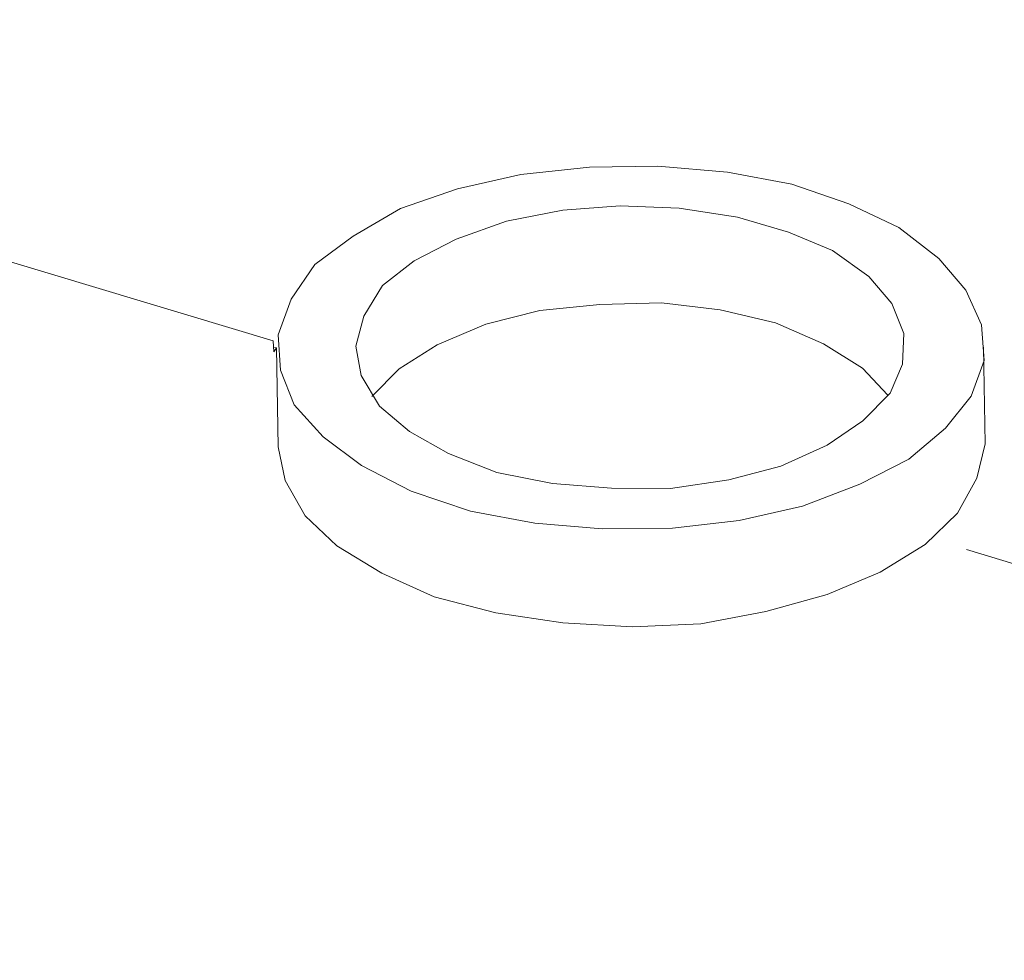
# Model space of a CAD drawing. Header units: inches. Extents: x -7 to 6.8, y -5.2 to 5.1.
# Tile 17 of 37: x 1.738 to 2.088, y -1.808 to -1.473. Entities that reach past the tile are written whole.
import ezdxf

# ---------------------------------------------------------------- set-up
doc = ezdxf.new("R2010")
doc.units = ezdxf.units.IN
doc.header["$MEASUREMENT"] = 0
doc.layers.add('Layer 1', color=7, linetype='Continuous')

msp = doc.modelspace()

# ---------------------------------------------------------------- linework, layer by layer
at = {"layer": 'Layer 1', "lineweight": 9}
msp.add_open_spline([(4.37881, -1.76892), (4.37881, -1.76892), (4.40569, -1.76573), (4.40569, -1.76573), (4.40569, -1.76573), (4.40569, -1.76573), (4.44131, -1.80813), (4.44131, -1.80813), (4.44131, -1.80813), (4.44131, -1.80813), (4.47298, -1.85086), (4.47298, -1.85086), (4.47298, -1.85086), (4.47298, -1.85086), (4.5015, -1.89399), (4.5015, -1.89399), (4.5015, -1.89399), (4.5015, -1.89399), (4.52684, -1.93754), (4.52684, -1.93754), (4.52684, -1.93754), (4.52684, -1.93754), (4.54833, -1.98063), (4.54833, -1.98063), (4.54833, -1.98063), (4.54833, -1.98063), (4.56674, -2.02336), (4.56674, -2.02336), (4.56674, -2.02336), (4.56674, -2.02336), (4.58131, -2.06564), (4.58131, -2.06564), (4.58131, -2.06564), (4.58131, -2.06564), (4.57761, -2.0777), (4.57761, -2.0777), (4.57761, -2.0777), (4.57761, -2.0777), (4.58564, -2.11531), (4.58564, -2.11531), (4.58564, -2.11531), (4.58564, -2.11531), (4.59246, -2.16371), (4.59246, -2.16371), (4.59246, -2.16371), (4.59246, -2.16371), (4.59262, -2.16635), (4.59262, -2.16635), (4.59262, -2.16635), (4.59262, -2.16635), (4.59801, -2.19635), (4.59801, -2.19635), (4.59801, -2.19635), (4.59801, -2.19635), (4.60171, -2.23815), (4.60171, -2.23815), (4.60171, -2.23815), (4.60171, -2.23815), (4.60156, -2.27948), (4.60156, -2.27948), (4.60156, -2.27948), (4.60156, -2.27948), (4.60039, -2.30276), (4.60039, -2.30276), (4.60039, -2.30276), (4.60039, -2.30276), (4.98759, -3.24234), (4.98759, -3.24234), (4.98759, -3.24234), (4.98759, -3.24234), (4.9838, -3.27467), (4.9838, -3.27467), (4.9838, -3.27467), (4.9838, -3.27467), (4.9427, -3.29231), (4.9427, -3.29231), (4.9427, -3.29231), (4.9427, -3.29231), (4.93312, -3.37434), (4.93312, -3.37434), (4.93312, -3.37434), (4.93312, -3.37434), (4.96355, -3.44788), (4.96355, -3.44788), (4.96355, -3.44788), (4.96355, -3.44788), (4.95976, -3.48022), (4.95976, -3.48022), (4.95976, -3.48022), (4.95976, -3.48022), (4.83077, -3.53557), (4.83077, -3.53557), (4.83077, -3.53557), (4.83077, -3.53557), (4.83044, -3.53844), (4.83044, -3.53844), (4.83044, -3.53844), (4.83044, -3.53844), (4.80006, -3.55128), (4.80006, -3.55128), (4.80006, -3.55128), (4.80006, -3.55128), (4.44643, -3.28473), (4.44643, -3.28473), (4.44643, -3.28473), (4.44643, -3.28473), (4.39596, -3.28473), (4.39596, -3.28473), (4.39596, -3.28473), (4.39596, -3.28473), (4.41302, -3.29765), (4.41302, -3.29765), (4.41302, -3.29765), (4.41302, -3.29765), (4.46663, -3.30626), (4.46663, -3.30626), (4.46663, -3.30626), (4.46663, -3.30626), (4.57419, -3.38752), (4.57419, -3.38752), (4.57419, -3.38752), (4.57419, -3.38752), (4.5704, -3.41985), (4.5704, -3.41985), (4.5704, -3.41985), (4.5704, -3.41985), (4.56653, -3.45295), (4.56653, -3.45295), (4.56653, -3.45295), (4.56653, -3.45295), (4.53862, -3.46474), (4.53862, -3.46474), (4.53862, -3.46474), (4.53862, -3.46474), (4.52199, -3.60693), (4.52199, -3.60693), (4.52199, -3.60693), (4.52199, -3.60693), (4.54849, -3.6272), (4.54849, -3.6272), (4.54849, -3.6272), (4.54849, -3.6272), (4.54471, -3.65954), (4.54471, -3.65954), (4.54471, -3.65954), (4.54471, -3.65954), (4.51433, -3.67237), (4.51433, -3.67237), (4.51433, -3.67237), (4.51433, -3.67237), (4.51211, -3.67133), (4.51211, -3.67133), (4.51211, -3.67133), (4.51211, -3.67133), (4.39139, -3.72276), (4.39139, -3.72276), (4.39139, -3.72276), (4.39139, -3.72276), (3.20952, -3.36073), (3.20952, -3.36073), (3.20952, -3.36073), (3.20952, -3.36073), (3.15775, -3.36153), (3.15775, -3.36153), (3.15775, -3.36153), (3.15775, -3.36153), (3.10332, -3.35985), (3.10332, -3.35985), (3.10332, -3.35985), (3.10332, -3.35985), (3.04787, -3.35916), (3.04787, -3.35916), (3.04787, -3.35916), (3.04787, -3.35916), (3.06229, -3.36996), (3.06229, -3.36996), (3.06229, -3.36996), (3.06229, -3.36996), (3.03828, -3.40218), (3.03828, -3.40218), (3.03828, -3.40218), (3.03828, -3.40218), (3.02397, -3.39114), (3.02397, -3.39114), (3.02397, -3.39114), (3.02397, -3.39114), (2.99628, -3.4277), (2.99628, -3.4277), (2.99628, -3.4277), (2.99628, -3.4277), (2.9617, -3.44317), (2.9617, -3.44317), (2.9617, -3.44317), (2.9617, -3.44317), (2.96161, -3.44394), (2.96161, -3.44394), (2.96161, -3.44394), (2.96161, -3.44394), (2.93123, -3.45677), (2.93123, -3.45677), (2.93123, -3.45677), (2.93123, -3.45677), (2.93039, -3.45646), (2.93039, -3.45646), (2.93039, -3.45646), (2.93039, -3.45646), (2.89606, -3.47061), (2.89606, -3.47061), (2.89606, -3.47061), (2.89606, -3.47061), (2.87743, -3.45704), (2.87743, -3.45704), (2.87743, -3.45704), (2.87743, -3.45704), (2.7771, -3.42557), (2.7771, -3.42557), (2.7771, -3.42557), (2.7771, -3.42557), (2.76078, -3.43293), (2.76078, -3.43293), (2.76078, -3.43293), (2.76078, -3.43293), (2.73865, -3.44205), (2.73865, -3.44205), (2.73865, -3.44205), (2.73865, -3.44205), (2.6853, -3.43113), (2.6853, -3.43113), (2.6853, -3.43113), (2.6853, -3.43113), (2.67163, -3.421), (2.67163, -3.421), (2.67163, -3.421), (2.67163, -3.421), (2.66338, -3.43169), (2.66338, -3.43169), (2.66338, -3.43169), (2.66338, -3.43169), (2.57585, -3.36604), (2.57585, -3.36604), (2.57585, -3.36604), (2.57585, -3.36604), (2.2775, -3.14187), (2.2775, -3.14187), (2.2775, -3.14187), (2.2775, -3.14187), (2.212, -3.11435), (2.212, -3.11435), (2.212, -3.11435), (2.212, -3.11435), (2.14609, -3.08401), (2.14609, -3.08401), (2.14609, -3.08401), (2.14609, -3.08401), (2.08259, -3.05317), (2.08259, -3.05317), (2.08259, -3.05317), (2.08259, -3.05317), (2.05963, -3.05595), (2.05963, -3.05595), (2.05963, -3.05595), (2.05963, -3.05595), (2.04242, -3.04301), (2.04242, -3.04301), (2.04242, -3.04301), (2.04242, -3.04301), (2.01543, -3.02287), (2.01543, -3.02287), (2.01543, -3.02287), (2.01543, -3.02287), (2.00854, -3.02578), (2.00854, -3.02578), (2.00854, -3.02578), (2.00854, -3.02578), (1.92826, -3.03824), (1.92826, -3.03824), (1.92826, -3.03824), (1.92826, -3.03824), (1.77477, -2.92275), (1.77477, -2.92275), (1.77477, -2.92275), (1.77477, -2.92275), (1.70568, -2.79293), (1.70568, -2.79293), (1.70568, -2.79293), (1.70568, -2.79293), (1.7087, -2.76706), (1.7087, -2.76706), (1.7087, -2.76706), (1.7087, -2.76706), (1.70287, -2.76829), (1.70287, -2.76829), (1.70287, -2.76829), (1.70287, -2.76829), (1.65722, -2.72015), (1.65722, -2.72015), (1.65722, -2.72015), (1.65722, -2.72015), (1.61993, -2.67209), (1.61993, -2.67209), (1.61993, -2.67209), (1.61993, -2.67209), (1.58657, -2.62371), (1.58657, -2.62371), (1.58657, -2.62371), (1.58657, -2.62371), (1.55715, -2.575), (1.55715, -2.575), (1.55715, -2.575), (1.55715, -2.575), (1.53235, -2.52684), (1.53235, -2.52684), (1.53235, -2.52684), (1.53235, -2.52684), (1.51153, -2.4784), (1.51153, -2.4784), (1.51153, -2.4784), (1.51153, -2.4784), (1.49733, -2.43304), (1.49733, -2.43304), (1.49733, -2.43304), (1.49733, -2.43304), (1.48702, -2.38732), (1.48702, -2.38732), (1.48702, -2.38732), (1.48702, -2.38732), (1.4806, -2.34209), (1.4806, -2.34209), (1.4806, -2.34209), (1.4806, -2.34209), (1.47718, -2.29799), (1.47718, -2.29799), (1.47718, -2.29799), (1.47718, -2.29799), (1.478, -2.26798), (1.478, -2.26798), (1.478, -2.26798), (1.478, -2.26798), (1.47539, -2.26657), (1.47539, -2.26657), (1.47539, -2.26657), (1.47539, -2.26657), (1.3502, -2.14267), (1.3502, -2.14267), (1.3502, -2.14267), (1.3502, -2.14267), (1.35851, -2.11165), (1.35851, -2.11165), (1.35851, -2.11165), (1.35851, -2.11165), (1.36261, -2.09654), (1.36261, -2.09654), (1.36261, -2.09654), (1.36261, -2.09654), (1.36514, -2.07497), (1.36514, -2.07497), (1.36514, -2.07497), (1.36514, -2.07497), (1.37467, -2.04022), (1.37467, -2.04022), (1.37467, -2.04022), (1.37467, -2.04022), (1.38651, -2.00567), (1.38651, -2.00567), (1.38651, -2.00567), (1.38651, -2.00567), (1.39537, -1.9833), (1.39537, -1.9833), (1.39537, -1.9833), (1.39537, -1.9833), (1.40759, -1.95886), (1.40759, -1.95886), (1.40759, -1.95886), (1.40759, -1.95886), (1.41195, -1.92171), (1.41195, -1.92171), (1.41195, -1.92171), (1.41195, -1.92171), (1.3854, -1.90176), (1.3854, -1.90176), (1.3854, -1.90176), (1.3854, -1.90176), (1.38731, -1.87173), (1.38731, -1.87173), (1.38731, -1.87173), (1.38731, -1.87173), (1.38739, -1.838), (1.38739, -1.838), (1.38739, -1.838), (1.38739, -1.838), (1.40162, -1.78972), (1.40162, -1.78972), (1.40162, -1.78972), (1.40162, -1.78972), (1.42047, -1.74198), (1.42047, -1.74198), (1.42047, -1.74198), (1.42047, -1.74198), (1.44317, -1.6947), (1.44317, -1.6947), (1.44317, -1.6947), (1.44317, -1.6947), (1.47058, -1.64718), (1.47058, -1.64718), (1.47058, -1.64718), (1.47058, -1.64718), (1.50165, -1.60165), (1.50165, -1.60165), (1.50165, -1.60165), (1.50165, -1.60165), (1.53744, -1.55589), (1.53744, -1.55589), (1.53744, -1.55589), (1.53744, -1.55589), (1.5769, -1.51213), (1.5769, -1.51213), (1.5769, -1.51213), (1.5769, -1.51213), (1.58306, -1.51398), (1.58306, -1.51398), (1.58306, -1.51398), (1.58306, -1.51398), (1.62484, -1.47682), (1.62484, -1.47682), (1.62484, -1.47682), (1.62484, -1.47682), (1.67052, -1.44001), (1.67052, -1.44001), (1.67052, -1.44001), (1.67052, -1.44001), (1.71997, -1.40442), (1.71997, -1.40442), (1.71997, -1.40442), (1.71997, -1.40442), (1.77231, -1.37072), (1.77231, -1.37072), (1.77231, -1.37072), (1.77231, -1.37072), (1.82841, -1.33825), (1.82841, -1.33825), (1.82841, -1.33825), (1.82841, -1.33825), (1.88751, -1.30691), (1.88751, -1.30691), (1.88751, -1.30691), (1.88751, -1.30691), (1.94883, -1.27661), (1.94883, -1.27661), (1.94883, -1.27661), (1.94883, -1.27661), (1.9488, -1.2747), (1.9488, -1.2747), (1.9488, -1.2747), (1.9488, -1.2747), (2.01177, -1.25007), (2.01177, -1.25007), (2.01177, -1.25007), (2.01177, -1.25007), (2.07687, -1.22725), (2.07687, -1.22725), (2.07687, -1.22725), (2.07687, -1.22725), (2.1441, -1.20624), (2.1441, -1.20624), (2.1441, -1.20624), (2.1441, -1.20624), (2.21345, -1.18704), (2.21345, -1.18704), (2.21345, -1.18704), (2.21345, -1.18704), (2.28494, -1.16965), (2.28494, -1.16965), (2.28494, -1.16965), (2.28494, -1.16965), (2.35788, -1.1532), (2.35788, -1.1532), (2.35788, -1.1532), (2.35788, -1.1532), (2.43362, -1.13943), (2.43362, -1.13943), (2.43362, -1.13943), (2.43362, -1.13943), (2.43498, -1.14098), (2.43498, -1.14098), (2.43498, -1.14098), (2.43498, -1.14098), (2.43511, -1.13337), (2.43511, -1.13337), (2.43511, -1.13337), (2.43511, -1.13337), (2.51896, -1.12366), (2.51896, -1.12366), (2.51896, -1.12366), (2.51896, -1.12366), (2.60477, -1.11731), (2.60477, -1.11731), (2.60477, -1.11731), (2.60477, -1.11731), (2.69125, -1.11182), (2.69125, -1.11182), (2.69125, -1.11182), (2.69125, -1.11182), (2.77968, -1.10968), (2.77968, -1.10968), (2.77968, -1.10968), (2.77968, -1.10968), (2.86784, -1.10984), (2.86784, -1.10984), (2.86784, -1.10984), (2.86784, -1.10984), (2.95736, -1.11173), (2.95736, -1.11173), (2.95736, -1.11173), (2.95736, -1.11173), (3.04738, -1.11602), (3.04738, -1.11602), (3.04738, -1.11602), (3.04738, -1.11602), (3.1893, -1.1965), (3.1893, -1.1965), (3.1893, -1.1965), (3.1893, -1.1965), (3.18807, -1.21363), (3.18807, -1.21363), (3.18807, -1.21363), (3.18807, -1.21363), (3.18813, -1.21363), (3.18813, -1.21363), (3.18813, -1.21363), (3.18813, -1.21363), (3.25022, -1.22324), (3.25022, -1.22324), (3.25022, -1.22324), (3.25022, -1.22324), (3.31298, -1.2337), (3.31298, -1.2337), (3.31298, -1.2337), (3.31298, -1.2337), (3.39454, -1.25026), (3.39454, -1.25026), (3.39454, -1.25026), (3.42107, -1.25554), (3.44728, -1.26149), (3.47371, -1.26733), (3.47371, -1.26733), (3.47371, -1.26733), (3.53285, -1.28205), (3.53285, -1.28205), (3.53285, -1.28205), (3.53285, -1.28205), (3.59191, -1.29754), (3.59191, -1.29754), (3.59191, -1.29754), (3.59191, -1.29754), (3.59241, -1.29994), (3.59241, -1.29994), (3.59241, -1.29994), (3.59241, -1.29994), (3.66682, -1.32425), (3.66682, -1.32425), (3.66682, -1.32425), (3.66682, -1.32425), (3.73951, -1.34992), (3.73951, -1.34992), (3.73951, -1.34992), (3.73951, -1.34992), (3.80972, -1.37686), (3.80972, -1.37686), (3.80972, -1.37686), (3.80972, -1.37686), (3.87888, -1.40602), (3.87888, -1.40602), (3.87888, -1.40602), (3.87888, -1.40602), (3.94487, -1.43559), (3.94487, -1.43559), (3.94487, -1.43559), (3.94487, -1.43559), (4.01079, -1.46793), (4.01079, -1.46793), (4.01079, -1.46793), (4.01079, -1.46793), (4.0321, -1.46374), (4.0321, -1.46374), (4.0321, -1.46374), (4.0321, -1.46374), (4.04792, -1.47612), (4.04792, -1.47612), (4.04792, -1.47612), (4.04792, -1.47612), (4.04864, -1.47581), (4.04864, -1.47581), (4.04864, -1.47581), (4.04864, -1.47581), (4.07175, -1.49324), (4.07175, -1.49324), (4.07175, -1.49324), (4.07175, -1.49324), (4.08143, -1.48902), (4.08143, -1.48902), (4.08143, -1.48902), (4.08143, -1.48902), (4.16795, -1.4765), (4.16795, -1.4765), (4.16795, -1.4765), (4.16795, -1.4765), (4.31786, -1.58924), (4.31786, -1.58924), (4.31786, -1.58924), (4.31786, -1.58924), (4.385, -1.71571), (4.385, -1.71571), (4.385, -1.71571), (4.385, -1.71571), (4.37881, -1.76892), (4.37881, -1.76892)], degree=3, knots=[0, 0, 0, 0, 0.006452, 0.006452, 0.006452, 0.006452, 0.012903, 0.012903, 0.012903, 0.012903, 0.019355, 0.019355, 0.019355, 0.019355, 0.025806, 0.025806, 0.025806, 0.025806, 0.032258, 0.032258, 0.032258, 0.032258, 0.03871, 0.03871, 0.03871, 0.03871, 0.045161, 0.045161, 0.045161, 0.045161, 0.051613, 0.051613, 0.051613, 0.051613, 0.058065, 0.058065, 0.058065, 0.058065, 0.064516, 0.064516, 0.064516, 0.064516, 0.070968, 0.070968, 0.070968, 0.070968, 0.077419, 0.077419, 0.077419, 0.077419, 0.083871, 0.083871, 0.083871, 0.083871, 0.090323, 0.090323, 0.090323, 0.090323, 0.096774, 0.096774, 0.096774, 0.096774, 0.103226, 0.103226, 0.103226, 0.103226, 0.109677, 0.109677, 0.109677, 0.109677, 0.116129, 0.116129, 0.116129, 0.116129, 0.122581, 0.122581, 0.122581, 0.122581, 0.129032, 0.129032, 0.129032, 0.129032, 0.135484, 0.135484, 0.135484, 0.135484, 0.141935, 0.141935, 0.141935, 0.141935, 0.148387, 0.148387, 0.148387, 0.148387, 0.154839, 0.154839, 0.154839, 0.154839, 0.16129, 0.16129, 0.16129, 0.16129, 0.167742, 0.167742, 0.167742, 0.167742, 0.174194, 0.174194, 0.174194, 0.174194, 0.180645, 0.180645, 0.180645, 0.180645, 0.187097, 0.187097, 0.187097, 0.187097, 0.193548, 0.193548, 0.193548, 0.193548, 0.2, 0.2, 0.2, 0.2, 0.206452, 0.206452, 0.206452, 0.206452, 0.212903, 0.212903, 0.212903, 0.212903, 0.219355, 0.219355, 0.219355, 0.219355, 0.225806, 0.225806, 0.225806, 0.225806, 0.232258, 0.232258, 0.232258, 0.232258, 0.23871, 0.23871, 0.23871, 0.23871, 0.245161, 0.245161, 0.245161, 0.245161, 0.251613, 0.251613, 0.251613, 0.251613, 0.258065, 0.258065, 0.258065, 0.258065, 0.264516, 0.264516, 0.264516, 0.264516, 0.270968, 0.270968, 0.270968, 0.270968, 0.277419, 0.277419, 0.277419, 0.277419, 0.283871, 0.283871, 0.283871, 0.283871, 0.290323, 0.290323, 0.290323, 0.290323, 0.296774, 0.296774, 0.296774, 0.296774, 0.303226, 0.303226, 0.303226, 0.303226, 0.309677, 0.309677, 0.309677, 0.309677, 0.316129, 0.316129, 0.316129, 0.316129, 0.322581, 0.322581, 0.322581, 0.322581, 0.329032, 0.329032, 0.329032, 0.329032, 0.335484, 0.335484, 0.335484, 0.335484, 0.341935, 0.341935, 0.341935, 0.341935, 0.348387, 0.348387, 0.348387, 0.348387, 0.354839, 0.354839, 0.354839, 0.354839, 0.36129, 0.36129, 0.36129, 0.36129, 0.367742, 0.367742, 0.367742, 0.367742, 0.374194, 0.374194, 0.374194, 0.374194, 0.380645, 0.380645, 0.380645, 0.380645, 0.387097, 0.387097, 0.387097, 0.387097, 0.393548, 0.393548, 0.393548, 0.393548, 0.4, 0.4, 0.4, 0.4, 0.406452, 0.406452, 0.406452, 0.406452, 0.412903, 0.412903, 0.412903, 0.412903, 0.419355, 0.419355, 0.419355, 0.419355, 0.425806, 0.425806, 0.425806, 0.425806, 0.432258, 0.432258, 0.432258, 0.432258, 0.43871, 0.43871, 0.43871, 0.43871, 0.445161, 0.445161, 0.445161, 0.445161, 0.451613, 0.451613, 0.451613, 0.451613, 0.458065, 0.458065, 0.458065, 0.458065, 0.464516, 0.464516, 0.464516, 0.464516, 0.470968, 0.470968, 0.470968, 0.470968, 0.477419, 0.477419, 0.477419, 0.477419, 0.483871, 0.483871, 0.483871, 0.483871, 0.490323, 0.490323, 0.490323, 0.490323, 0.496774, 0.496774, 0.496774, 0.496774, 0.503226, 0.503226, 0.503226, 0.503226, 0.509677, 0.509677, 0.509677, 0.509677, 0.516129, 0.516129, 0.516129, 0.516129, 0.522581, 0.522581, 0.522581, 0.522581, 0.529032, 0.529032, 0.529032, 0.529032, 0.535484, 0.535484, 0.535484, 0.535484, 0.541935, 0.541935, 0.541935, 0.541935, 0.548387, 0.548387, 0.548387, 0.548387, 0.554839, 0.554839, 0.554839, 0.554839, 0.56129, 0.56129, 0.56129, 0.56129, 0.567742, 0.567742, 0.567742, 0.567742, 0.574194, 0.574194, 0.574194, 0.574194, 0.580645, 0.580645, 0.580645, 0.580645, 0.587097, 0.587097, 0.587097, 0.587097, 0.593548, 0.593548, 0.593548, 0.593548, 0.6, 0.6, 0.6, 0.6, 0.606452, 0.606452, 0.606452, 0.606452, 0.612903, 0.612903, 0.612903, 0.612903, 0.619355, 0.619355, 0.619355, 0.619355, 0.625806, 0.625806, 0.625806, 0.625806, 0.632258, 0.632258, 0.632258, 0.632258, 0.63871, 0.63871, 0.63871, 0.63871, 0.645161, 0.645161, 0.645161, 0.645161, 0.651613, 0.651613, 0.651613, 0.651613, 0.658065, 0.658065, 0.658065, 0.658065, 0.664516, 0.664516, 0.664516, 0.664516, 0.670968, 0.670968, 0.670968, 0.670968, 0.677419, 0.677419, 0.677419, 0.677419, 0.683871, 0.683871, 0.683871, 0.683871, 0.690323, 0.690323, 0.690323, 0.690323, 0.696774, 0.696774, 0.696774, 0.696774, 0.703226, 0.703226, 0.703226, 0.703226, 0.709677, 0.709677, 0.709677, 0.709677, 0.716129, 0.716129, 0.716129, 0.716129, 0.722581, 0.722581, 0.722581, 0.722581, 0.729032, 0.729032, 0.729032, 0.729032, 0.735484, 0.735484, 0.735484, 0.735484, 0.741935, 0.741935, 0.741935, 0.741935, 0.748387, 0.748387, 0.748387, 0.748387, 0.754839, 0.754839, 0.754839, 0.754839, 0.76129, 0.76129, 0.76129, 0.76129, 0.767742, 0.767742, 0.767742, 0.767742, 0.774194, 0.774194, 0.774194, 0.774194, 0.780645, 0.780645, 0.780645, 0.780645, 0.787097, 0.787097, 0.787097, 0.787097, 0.793548, 0.793548, 0.793548, 0.793548, 0.8, 0.8, 0.8, 0.8, 0.806452, 0.806452, 0.806452, 0.806452, 0.812903, 0.812903, 0.812903, 0.812903, 0.819355, 0.819355, 0.819355, 0.819355, 0.825806, 0.825806, 0.825806, 0.825806, 0.832258, 0.832258, 0.832258, 0.832258, 0.83871, 0.83871, 0.83871, 0.83871, 0.845161, 0.845161, 0.845161, 0.845161, 0.851613, 0.851613, 0.851613, 0.851613, 0.858065, 0.858065, 0.858065, 0.858065, 0.864516, 0.864516, 0.864516, 0.864516, 0.870968, 0.870968, 0.870968, 0.870968, 0.877419, 0.877419, 0.877419, 0.877419, 0.883871, 0.883871, 0.883871, 0.883871, 0.890323, 0.890323, 0.890323, 0.890323, 0.896774, 0.896774, 0.896774, 0.896774, 0.903226, 0.903226, 0.903226, 0.903226, 0.909677, 0.909677, 0.909677, 0.909677, 0.916129, 0.916129, 0.916129, 0.916129, 0.922581, 0.922581, 0.922581, 0.922581, 0.929032, 0.929032, 0.929032, 0.929032, 0.935484, 0.935484, 0.935484, 0.935484, 0.941935, 0.941935, 0.941935, 0.941935, 0.948387, 0.948387, 0.948387, 0.948387, 0.954839, 0.954839, 0.954839, 0.954839, 0.96129, 0.96129, 0.96129, 0.96129, 0.967742, 0.967742, 0.967742, 0.967742, 0.974194, 0.974194, 0.974194, 0.974194, 0.980645, 0.980645, 0.980645, 0.980645, 0.987097, 0.987097, 0.987097, 0.987097, 1, 1, 1, 1], dxfattribs=at)
at = {"layer": 'Layer 1', "color": 5, "lineweight": 9}
for points, knots in [([(1.94882, -1.27661), (1.94882, -1.27661), (1.88751, -1.30691), (1.88751, -1.30691), (1.88751, -1.30691), (1.88751, -1.30691), (1.82841, -1.33825), (1.82841, -1.33825), (1.82841, -1.33825), (1.82841, -1.33825), (1.77231, -1.37072), (1.77231, -1.37072), (1.77231, -1.37072), (1.77231, -1.37072), (1.71997, -1.40442), (1.71997, -1.40442), (1.71997, -1.40442), (1.71997, -1.40442), (1.67052, -1.44001), (1.67052, -1.44001), (1.67052, -1.44001), (1.67052, -1.44001), (1.62484, -1.47682), (1.62484, -1.47682), (1.62484, -1.47682), (1.62484, -1.47682), (1.58236, -1.5146), (1.58236, -1.5146)], [0, 0, 0, 0, 0.125, 0.125, 0.125, 0.125, 0.25, 0.25, 0.25, 0.25, 0.375, 0.375, 0.375, 0.375, 0.5, 0.5, 0.5, 0.5, 0.625, 0.625, 0.625, 0.625, 0.75, 0.75, 0.75, 0.75, 1, 1, 1, 1]), ([(1.82794, -1.58753), (1.82794, -1.58753), (1.5769, -1.51213), (1.5769, -1.51213), (1.5769, -1.51213), (1.5769, -1.51213), (1.53744, -1.55589), (1.53744, -1.55589), (1.53744, -1.55589), (1.53744, -1.55589), (1.50165, -1.60165), (1.50165, -1.60165), (1.50165, -1.60165), (1.50165, -1.60165), (1.47058, -1.64718), (1.47058, -1.64718), (1.47058, -1.64718), (1.47058, -1.64718), (1.44317, -1.6947), (1.44317, -1.6947), (1.44317, -1.6947), (1.44317, -1.6947), (1.42047, -1.74198), (1.42047, -1.74198), (1.42047, -1.74198), (1.42047, -1.74198), (1.40162, -1.78972), (1.40162, -1.78972), (1.40162, -1.78972), (1.40162, -1.78972), (1.38739, -1.838), (1.38739, -1.838), (1.38739, -1.838), (1.38739, -1.838), (1.38731, -1.87173), (1.38731, -1.87173), (1.38731, -1.87173), (1.38731, -1.87173), (1.3854, -1.90176), (1.3854, -1.90176), (1.3854, -1.90176), (1.3854, -1.90176), (1.51451, -1.9988), (1.51451, -1.9988)], [0, 0, 0, 0, 0.083333, 0.083333, 0.083333, 0.083333, 0.166667, 0.166667, 0.166667, 0.166667, 0.25, 0.25, 0.25, 0.25, 0.333333, 0.333333, 0.333333, 0.333333, 0.416667, 0.416667, 0.416667, 0.416667, 0.5, 0.5, 0.5, 0.5, 0.583333, 0.583333, 0.583333, 0.583333, 0.666667, 0.666667, 0.666667, 0.666667, 0.75, 0.75, 0.75, 0.75, 0.833333, 0.833333, 0.833333, 0.833333, 1, 1, 1, 1]), ([(2.054, -1.62958), (2.054, -1.62958), (2.06699, -1.61861), (2.06699, -1.61861), (2.06699, -1.61861), (2.06699, -1.61861), (2.07613, -1.60719), (2.07613, -1.60719), (2.07613, -1.60719), (2.07613, -1.60719), (2.08074, -1.59447), (2.08074, -1.59447), (2.08074, -1.59447), (2.08074, -1.59447), (2.07987, -1.58188), (2.07987, -1.58188), (2.07987, -1.58188), (2.07987, -1.58188), (2.0743, -1.56952), (2.0743, -1.56952), (2.0743, -1.56952), (2.0743, -1.56952), (2.06469, -1.55825), (2.06469, -1.55825), (2.06469, -1.55825), (2.06469, -1.55825), (2.05037, -1.54722), (2.05037, -1.54722), (2.05037, -1.54722), (2.05037, -1.54722), (2.03262, -1.5389), (2.03262, -1.5389), (2.03262, -1.5389), (2.03262, -1.5389), (2.01237, -1.53185), (2.01237, -1.53185), (2.01237, -1.53185), (2.01237, -1.53185), (1.98946, -1.52761), (1.98946, -1.52761), (1.98946, -1.52761), (1.98946, -1.52761), (1.96473, -1.52549), (1.96473, -1.52549), (1.96473, -1.52549), (1.96473, -1.52549), (1.94051, -1.52578), (1.94051, -1.52578), (1.94051, -1.52578), (1.94051, -1.52578), (1.91601, -1.52838), (1.91601, -1.52838), (1.91601, -1.52838), (1.91601, -1.52838), (1.89356, -1.53356), (1.89356, -1.53356), (1.89356, -1.53356), (1.89356, -1.53356), (1.87323, -1.54054), (1.87323, -1.54054), (1.87323, -1.54054), (1.87323, -1.54054), (1.85648, -1.55029), (1.85648, -1.55029), (1.85648, -1.55029), (1.85648, -1.55029), (1.84281, -1.5604), (1.84281, -1.5604), (1.84281, -1.5604), (1.84281, -1.5604), (1.83436, -1.57267), (1.83436, -1.57267), (1.83436, -1.57267), (1.83436, -1.57267), (1.82975, -1.5854), (1.82975, -1.5854), (1.82975, -1.5854), (1.82975, -1.5854), (1.83061, -1.59799), (1.83061, -1.59799), (1.83061, -1.59799), (1.83061, -1.59799), (1.83543, -1.61026), (1.83543, -1.61026), (1.83543, -1.61026), (1.83543, -1.61026), (1.8458, -1.62161), (1.8458, -1.62161), (1.8458, -1.62161), (1.8458, -1.62161), (1.85944, -1.63179), (1.85944, -1.63179), (1.85944, -1.63179), (1.85944, -1.63179), (1.8771, -1.64088), (1.8771, -1.64088), (1.8771, -1.64088), (1.8771, -1.64088), (1.89812, -1.64802), (1.89812, -1.64802), (1.89812, -1.64802), (1.89812, -1.64802), (1.92103, -1.65226), (1.92103, -1.65226), (1.92103, -1.65226), (1.92103, -1.65226), (1.94499, -1.65428), (1.94499, -1.65428), (1.94499, -1.65428), (1.94499, -1.65428), (1.96998, -1.65409), (1.96998, -1.65409), (1.96998, -1.65409), (1.96998, -1.65409), (1.9937, -1.6514), (1.9937, -1.6514), (1.9937, -1.6514), (1.9937, -1.6514), (2.01616, -1.64622), (2.01616, -1.64622), (2.01616, -1.64622), (2.01616, -1.64622), (2.03658, -1.63846), (2.03658, -1.63846), (2.03658, -1.63846), (2.03658, -1.63846), (2.054, -1.62958), (2.054, -1.62958)], [0, 0, 0, 0, 0.030303, 0.030303, 0.030303, 0.030303, 0.060606, 0.060606, 0.060606, 0.060606, 0.090909, 0.090909, 0.090909, 0.090909, 0.121212, 0.121212, 0.121212, 0.121212, 0.151515, 0.151515, 0.151515, 0.151515, 0.181818, 0.181818, 0.181818, 0.181818, 0.212121, 0.212121, 0.212121, 0.212121, 0.242424, 0.242424, 0.242424, 0.242424, 0.272727, 0.272727, 0.272727, 0.272727, 0.30303, 0.30303, 0.30303, 0.30303, 0.333333, 0.333333, 0.333333, 0.333333, 0.363636, 0.363636, 0.363636, 0.363636, 0.393939, 0.393939, 0.393939, 0.393939, 0.424242, 0.424242, 0.424242, 0.424242, 0.454545, 0.454545, 0.454545, 0.454545, 0.484848, 0.484848, 0.484848, 0.484848, 0.515152, 0.515152, 0.515152, 0.515152, 0.545455, 0.545455, 0.545455, 0.545455, 0.575758, 0.575758, 0.575758, 0.575758, 0.606061, 0.606061, 0.606061, 0.606061, 0.636364, 0.636364, 0.636364, 0.636364, 0.666667, 0.666667, 0.666667, 0.666667, 0.69697, 0.69697, 0.69697, 0.69697, 0.727273, 0.727273, 0.727273, 0.727273, 0.757576, 0.757576, 0.757576, 0.757576, 0.787879, 0.787879, 0.787879, 0.787879, 0.818182, 0.818182, 0.818182, 0.818182, 0.848485, 0.848485, 0.848485, 0.848485, 0.878788, 0.878788, 0.878788, 0.878788, 0.909091, 0.909091, 0.909091, 0.909091, 0.939394, 0.939394, 0.939394, 0.939394, 1, 1, 1, 1]), ([(1.87809, -1.55906), (1.87809, -1.55906), (1.89303, -1.55144), (1.89303, -1.55144), (1.89303, -1.55144), (1.89303, -1.55144), (1.91095, -1.54496), (1.91095, -1.54496), (1.91095, -1.54496), (1.91095, -1.54496), (1.93092, -1.54105), (1.93092, -1.54105), (1.93092, -1.54105), (1.93092, -1.54105), (1.95138, -1.53954), (1.95138, -1.53954), (1.95138, -1.53954), (1.95138, -1.53954), (1.97235, -1.54043), (1.97235, -1.54043), (1.97235, -1.54043), (1.97235, -1.54043), (1.99304, -1.54363), (1.99304, -1.54363), (1.99304, -1.54363), (1.99304, -1.54363), (2.01116, -1.54887), (2.01116, -1.54887), (2.01116, -1.54887), (2.01116, -1.54887), (2.02679, -1.55538), (2.02679, -1.55538), (2.02679, -1.55538), (2.02679, -1.55538), (2.03974, -1.5647), (2.03974, -1.5647), (2.03974, -1.5647), (2.03974, -1.5647), (2.04799, -1.57425), (2.04799, -1.57425), (2.04799, -1.57425), (2.04799, -1.57425), (2.05221, -1.58489), (2.05221, -1.58489), (2.05221, -1.58489), (2.05221, -1.58489), (2.05172, -1.59576), (2.05172, -1.59576), (2.05172, -1.59576), (2.05172, -1.59576), (2.04738, -1.60617), (2.04738, -1.60617), (2.04738, -1.60617), (2.04738, -1.60617), (2.03765, -1.61596), (2.03765, -1.61596), (2.03765, -1.61596), (2.03765, -1.61596), (2.02493, -1.62461), (2.02493, -1.62461), (2.02493, -1.62461), (2.02493, -1.62461), (2.00845, -1.63206), (2.00845, -1.63206), (2.00845, -1.63206), (2.00845, -1.63206), (1.98994, -1.63691), (1.98994, -1.63691), (1.98994, -1.63691), (1.98994, -1.63691), (1.96929, -1.63996), (1.96929, -1.63996), (1.96929, -1.63996), (1.96929, -1.63996), (1.94824, -1.63984), (1.94824, -1.63984), (1.94824, -1.63984), (1.94824, -1.63984), (1.92736, -1.63818), (1.92736, -1.63818), (1.92736, -1.63818), (1.92736, -1.63818), (1.90752, -1.6343), (1.90752, -1.6343), (1.90752, -1.6343), (1.90752, -1.6343), (1.89036, -1.62761), (1.89036, -1.62761), (1.89036, -1.62761), (1.89036, -1.62761), (1.87645, -1.61974), (1.87645, -1.61974), (1.87645, -1.61974), (1.87645, -1.61974), (1.86581, -1.61069), (1.86581, -1.61069), (1.86581, -1.61069), (1.86581, -1.61069), (1.85928, -1.59978), (1.85928, -1.59978), (1.85928, -1.59978), (1.85928, -1.59978), (1.85737, -1.58941), (1.85737, -1.58941), (1.85737, -1.58941), (1.85737, -1.58941), (1.86017, -1.57881), (1.86017, -1.57881), (1.86017, -1.57881), (1.86017, -1.57881), (1.86691, -1.5679), (1.86691, -1.5679), (1.86691, -1.5679), (1.86691, -1.5679), (1.87809, -1.55906), (1.87809, -1.55906)], [0, 0, 0, 0, 0.033333, 0.033333, 0.033333, 0.033333, 0.066667, 0.066667, 0.066667, 0.066667, 0.1, 0.1, 0.1, 0.1, 0.133333, 0.133333, 0.133333, 0.133333, 0.166667, 0.166667, 0.166667, 0.166667, 0.2, 0.2, 0.2, 0.2, 0.233333, 0.233333, 0.233333, 0.233333, 0.266667, 0.266667, 0.266667, 0.266667, 0.3, 0.3, 0.3, 0.3, 0.333333, 0.333333, 0.333333, 0.333333, 0.366667, 0.366667, 0.366667, 0.366667, 0.4, 0.4, 0.4, 0.4, 0.433333, 0.433333, 0.433333, 0.433333, 0.466667, 0.466667, 0.466667, 0.466667, 0.5, 0.5, 0.5, 0.5, 0.533333, 0.533333, 0.533333, 0.533333, 0.566667, 0.566667, 0.566667, 0.566667, 0.6, 0.6, 0.6, 0.6, 0.633333, 0.633333, 0.633333, 0.633333, 0.666667, 0.666667, 0.666667, 0.666667, 0.7, 0.7, 0.7, 0.7, 0.733333, 0.733333, 0.733333, 0.733333, 0.766667, 0.766667, 0.766667, 0.766667, 0.8, 0.8, 0.8, 0.8, 0.833333, 0.833333, 0.833333, 0.833333, 0.866667, 0.866667, 0.866667, 0.866667, 0.9, 0.9, 0.9, 0.9, 0.933333, 0.933333, 0.933333, 0.933333, 1, 1, 1, 1]), ([(2.04652, -1.60685), (2.04652, -1.60685), (2.0375, -1.59721), (2.0375, -1.59721), (2.0375, -1.59721), (2.0375, -1.59721), (2.02369, -1.58857), (2.02369, -1.58857), (2.02369, -1.58857), (2.02369, -1.58857), (2.00661, -1.58111), (2.00661, -1.58111), (2.00661, -1.58111), (2.00661, -1.58111), (1.98686, -1.57646), (1.98686, -1.57646), (1.98686, -1.57646), (1.98686, -1.57646), (1.96608, -1.57403), (1.96608, -1.57403), (1.96608, -1.57403), (1.96608, -1.57403), (1.94416, -1.57459), (1.94416, -1.57459), (1.94416, -1.57459), (1.94416, -1.57459), (1.92283, -1.57678), (1.92283, -1.57678), (1.92283, -1.57678), (1.92283, -1.57678), (1.90355, -1.58155), (1.90355, -1.58155), (1.90355, -1.58155), (1.90355, -1.58155), (1.8863, -1.58889), (1.8863, -1.58889), (1.8863, -1.58889), (1.8863, -1.58889), (1.87281, -1.59746), (1.87281, -1.59746), (1.87281, -1.59746), (1.87281, -1.59746), (1.86309, -1.60725), (1.86309, -1.60725)], [0, 0, 0, 0, 0.083333, 0.083333, 0.083333, 0.083333, 0.166667, 0.166667, 0.166667, 0.166667, 0.25, 0.25, 0.25, 0.25, 0.333333, 0.333333, 0.333333, 0.333333, 0.416667, 0.416667, 0.416667, 0.416667, 0.5, 0.5, 0.5, 0.5, 0.583333, 0.583333, 0.583333, 0.583333, 0.666667, 0.666667, 0.666667, 0.666667, 0.75, 0.75, 0.75, 0.75, 0.833333, 0.833333, 0.833333, 0.833333, 1, 1, 1, 1]), ([(2.08117, -1.62417), (2.08117, -1.62417), (2.07819, -1.63631), (2.07819, -1.63631), (2.07819, -1.63631), (2.07819, -1.63631), (2.07127, -1.64876), (2.07127, -1.64876), (2.07127, -1.64876), (2.07127, -1.64876), (2.05982, -1.65991), (2.05982, -1.65991), (2.05982, -1.65991), (2.05982, -1.65991), (2.04384, -1.66975), (2.04384, -1.66975), (2.04384, -1.66975), (2.04384, -1.66975), (2.02497, -1.67769), (2.02497, -1.67769), (2.02497, -1.67769), (2.02497, -1.67769), (2.00319, -1.68372), (2.00319, -1.68372), (2.00319, -1.68372), (2.00319, -1.68372), (1.98006, -1.68804), (1.98006, -1.68804), (1.98006, -1.68804), (1.98006, -1.68804), (1.95574, -1.6891), (1.95574, -1.6891), (1.95574, -1.6891), (1.95574, -1.6891), (1.93093, -1.68776), (1.93093, -1.68776), (1.93093, -1.68776), (1.93093, -1.68776), (1.90715, -1.68419), (1.90715, -1.68419), (1.90715, -1.68419), (1.90715, -1.68419), (1.88519, -1.6785), (1.88519, -1.6785), (1.88519, -1.6785), (1.88519, -1.6785), (1.86666, -1.67009), (1.86666, -1.67009), (1.86666, -1.67009), (1.86666, -1.67009), (1.85063, -1.66041), (1.85063, -1.66041), (1.85063, -1.66041), (1.85063, -1.66041), (1.83939, -1.64974), (1.83939, -1.64974), (1.83939, -1.64974), (1.83939, -1.64974), (1.83227, -1.6372), (1.83227, -1.6372), (1.83227, -1.6372), (1.83227, -1.6372), (1.82977, -1.6252), (1.82977, -1.6252)], [0, 0, 0, 0, 0.058824, 0.058824, 0.058824, 0.058824, 0.117647, 0.117647, 0.117647, 0.117647, 0.176471, 0.176471, 0.176471, 0.176471, 0.235294, 0.235294, 0.235294, 0.235294, 0.294118, 0.294118, 0.294118, 0.294118, 0.352941, 0.352941, 0.352941, 0.352941, 0.411765, 0.411765, 0.411765, 0.411765, 0.470588, 0.470588, 0.470588, 0.470588, 0.529412, 0.529412, 0.529412, 0.529412, 0.588235, 0.588235, 0.588235, 0.588235, 0.647059, 0.647059, 0.647059, 0.647059, 0.705882, 0.705882, 0.705882, 0.705882, 0.764706, 0.764706, 0.764706, 0.764706, 0.823529, 0.823529, 0.823529, 0.823529, 0.882353, 0.882353, 0.882353, 0.882353, 1, 1, 1, 1])]:
    msp.add_open_spline(points, degree=3, knots=knots, dxfattribs=at)
for points in [[(1.82794, -1.58753), (1.82794, -1.58753), (1.82826, -1.59147), (1.82826, -1.59147)], [(1.82826, -1.59147), (1.82826, -1.59147), (1.8292, -1.59002), (1.8292, -1.59002)], [(1.82844, -1.58993), (1.82844, -1.58993), (1.8292, -1.59002), (1.8292, -1.59002)], [(1.82977, -1.6252), (1.82977, -1.6252), (1.8292, -1.59002), (1.8292, -1.59002)], [(2.08117, -1.62417), (2.08117, -1.62417), (2.08051, -1.58976), (2.08051, -1.58976)], [(2.18749, -1.69591), (2.18749, -1.69591), (2.07445, -1.66162), (2.07445, -1.66162)]]:
    msp.add_open_spline(points, degree=3, dxfattribs=at)

doc.saveas('drawing.dxf')
